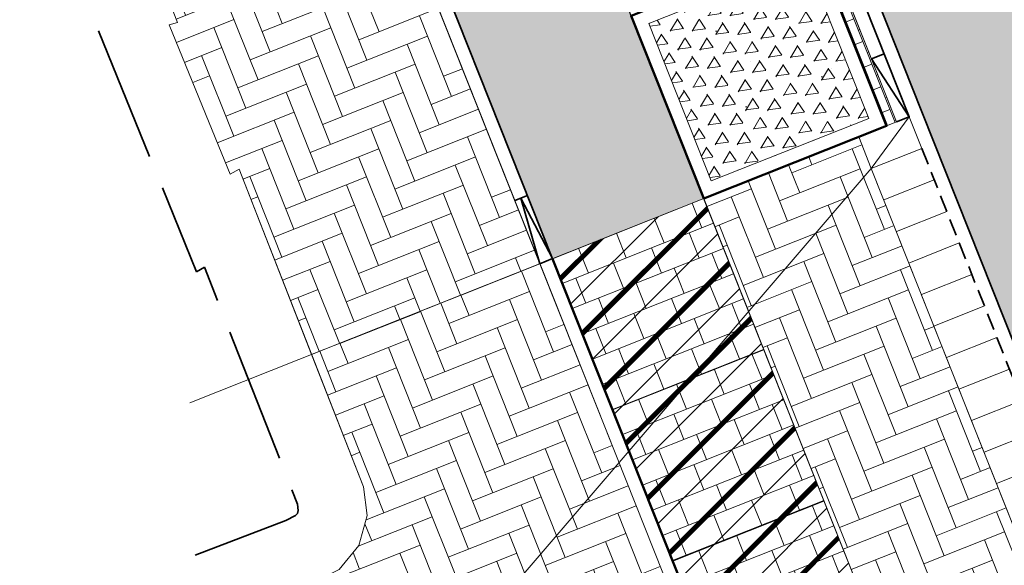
# Model space of a CAD drawing. Header units: metres. Extents: x 196674 to 197628, y 355499 to 356232.
# Tile 139 of 209: x 196793 to 196807, y 355979 to 355987. Entities that reach past the tile are written whole.
import ezdxf

# ---------------------------------------------------------------- set-up
doc = ezdxf.new("R2010")
doc.units = ezdxf.units.M
doc.linetypes.add('DASHED2', pattern=[0.375, 0.25, -0.125])
doc.linetypes.add('ZZ-SYSTEEMGRENS-SO', pattern=[5, 4, -1])
doc.layers.get('0').update_dxf_attribs({"lineweight": 25})
for name, color, linetype, lineweight, true_color in [('N-WE-BC-BETONVORM-A-50', 7, 'Continuous', 18, 0xb1959e), ('N-WE-VH-GESLOTENVERHARDING_ASFALT_RIJBAAN-V', 7, 'Continuous', 5, 0xd6d6d6), ('N-WE-VH-GESLOTENVERHARDING_BETON_300x300_FIETSPAD_ROOD-A', 7, 'Continuous', 5, 0xb1959e), ('N-WE-VH-GOOT-TEGEL_200x200-G', 7, 'Continuous', 35, 0x00a5a5), ('N-WE-VH-HALFVERHARDING_GEBONDEN_SPLIT-A', 7, 'Continuous', 5, 0xaab7a9), ('N-WE-VH-KANTOPSLUITING_GELEIDEBAND_50 200-G', 1, 'Continuous', 35, 0xff0000), ('N-WE-VH-KANTOPSLUITING_OPSLUITBAND_200X250-G', 7, 'Continuous', 50, 0x0029a5), ('N-WE-VH-KANTOPSLUITING_VERLAGINGSBAND_GELEIDEBAND_50 200-G', 1, 'Continuous', 35, 0xff0000), ('N-WE-VH-KANTOPSLUITING_VERLOOPBAND_GELEIDEBAND_50 200_TROTTOIRBAND_180 200-G', 1, 'Continuous', 35, 0xff0000), ('N-WE-VH-OPENVERHARDING_STRAATBAKSTEEN_ROOD_ELLEBOOG_LINGE-A', 7, 'Continuous', 5, 0xdaaea0), ('N-WE-VH-OPENVERHARDING_STRAATBAKSTEEN_ROOD_ELLEBOOG_LINGE-INRITTEN-TUSSEN-RIJBAAN-FIETSPAD-A', 7, 'Continuous', 5, 0xdaaea0), ('N-WE-VH-OPENVERHARDING_STRAATBAKSTEEN_ROOD_STREKKEN-LINGE-A', 7, 'Continuous', 5, 0xdaaea0), ('N-WE-VH-OPENVERHARDING_TEGEL_200x300_FIETSPAD_ROOD-A', 7, 'Continuous', 5, 0xe04d68), ('X-XX-AL-GRENS_SYSTEEMGRENS-G', 7, 'ZZ-SYSTEEMGRENS-SO', 35, 0xd60036)]:
    doc.layers.add(name, color=color, linetype=linetype, lineweight=lineweight, true_color=true_color)
doc.layers.add('N-WE-VH-HULPLIJN-G', color=40, linetype='Continuous', lineweight=5, plot=False)
for name, color, linetype, lineweight in [('N-WE-VH-KANTOPSLUITING_ACHTERKANTBAND-G', 50, 'Continuous', 18), ('N-WE-VH-KANTOPSLUITING_ELEMENT_INRIT-G', 210, 'Continuous', 18), ('N-WE-VH-KANTOPSLUITING_ELEMENT_INRIT_VOORKANT_BLOKKEN-G', 210, 'DASHED2', 35), ('N-WE-VH-MATERIAALGRENS-G', 7, 'Continuous', 13)]:
    doc.layers.add(name, color=color, linetype=linetype, lineweight=lineweight)

# ---------------------------------------------------------------- blocks, each defined once
blk = doc.blocks.new('*U131')
at = {"layer": 'N-WE-VH-KANTOPSLUITING_ELEMENT_INRIT-G', "ltscale": 0.2, "flags": 128}
for points in [[(0, 0), (0.5, -0.7999999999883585)], [(1, 0), (1, -0.7999999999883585)], [(1.5, 0), (1.5, -0.7999999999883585)], [(2, 0), (2, -0.7999999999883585)], [(2.5, 0), (2.5, -0.7999999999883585)], [(3, 0), (3, -0.7999999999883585)], [(3.5, 0), (3.5, -0.7999999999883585)], [(4, 0), (4, -0.7999999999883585)], [(4.5, 0), (4.5, -0.7999999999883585)], [(5, 0), (5, -0.7999999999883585)], [(5.5, 0), (5.5, -0.7999999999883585)], [(0.5, -0.7999999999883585), (11.50000000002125, -0.7999999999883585)]]:
    blk.add_lwpolyline(points, dxfattribs=at)
at = {"layer": 'N-WE-VH-KANTOPSLUITING_ELEMENT_INRIT-G', "flags": 128}
blk.add_lwpolyline([(0.5, 0), (0, 0), (0, -0.7999999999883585), (0.5, -0.7999999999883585)], close=True, dxfattribs=at)
at = {"layer": 'N-WE-VH-KANTOPSLUITING_ELEMENT_INRIT_VOORKANT_BLOKKEN-G', "flags": 128}
blk.add_lwpolyline([(0.5, 0), (11.50000000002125, 0)], dxfattribs=at)
blk = doc.blocks.new('Boomplantvak 2900x2900')
at = {"layer": 'N-WE-VH-HALFVERHARDING_GEBONDEN_SPLIT-A'}
h = blk.add_hatch(dxfattribs=at)
h.set_pattern_fill('AVH-GRAVEL-SO', color=251, scale=0.3, pattern_type=2)
h.set_pattern_definition([(255.963757, (0.768, 1.164), (1.562108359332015e-08, -1.200000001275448), [0.197909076, -4.74981768]), (127.568592, (0.888, 1.008), (-8.399999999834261, 10.80000000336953), [0.196814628, -19.484648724]), (12.094757, (0.72, 0.972), (10.79999999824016, 2.399999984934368), [0.171813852, -17.00957142]), (255.963757, (1.068, 1.164), (1.562108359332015e-08, -1.200000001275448), [0.197909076, -4.74981768]), (127.568592, (1.188, 1.008), (-8.399999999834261, 10.80000000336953), [0.196814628, -19.484648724]), (12.094757, (1.02, 0.972), (10.79999999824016, 2.399999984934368), [0.171813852, -17.00957142]), (12.094757, (0.42, 0.972), (10.79999999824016, 2.399999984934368), [0.171813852, -17.00957142]), (127.568592, (0.588, 1.008), (-8.399999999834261, 10.80000000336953), [0.196814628, -19.484648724]), (255.963757, (0.468, 1.164), (1.562108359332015e-08, -1.200000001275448), [0.197909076, -4.74981768]), (255.963757, (0.168, 1.164), (1.562108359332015e-08, -1.200000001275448), [0.197909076, -4.74981768]), (127.568592, (0.288, 1.008), (-8.399999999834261, 10.80000000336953), [0.196814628, -19.484648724]), (12.094757, (0.12, 0.972), (10.79999999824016, 2.399999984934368), [0.171813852, -17.00957142]), (12.094757, (0, 0.672), (10.79999999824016, 2.399999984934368), [0.171813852, -17.00957142]), (127.568592, (0.168, 0.708), (-8.399999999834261, 10.80000000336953), [0.196814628, -19.484648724]), (255.963757, (0.048, 0.864), (1.562108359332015e-08, -1.200000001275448), [0.197909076, -4.74981768]), (255.963757, (0.348, 0.864), (1.562108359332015e-08, -1.200000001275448), [0.197909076, -4.74981768]), (127.568592, (0.468, 0.708), (-8.399999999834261, 10.80000000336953), [0.196814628, -19.484648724]), (12.094757, (0.3, 0.672), (10.79999999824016, 2.399999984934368), [0.171813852, -17.00957142]), (12.094757, (0.8999999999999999, 0.672), (10.79999999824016, 2.399999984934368), [0.171813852, -17.00957142]), (127.568592, (1.068, 0.708), (-8.399999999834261, 10.80000000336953), [0.196814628, -19.484648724]), (255.963757, (0.948, 0.864), (1.562108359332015e-08, -1.200000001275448), [0.197909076, -4.74981768]), (12.094757, (0.6, 0.672), (10.79999999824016, 2.399999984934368), [0.171813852, -17.00957142]), (127.568592, (0.768, 0.708), (-8.399999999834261, 10.80000000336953), [0.196814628, -19.484648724]), (255.963757, (0.648, 0.864), (1.562108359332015e-08, -1.200000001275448), [0.197909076, -4.74981768]), (12.094757, (0.12, 0.372), (10.79999999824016, 2.399999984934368), [0.171813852, -17.00957142]), (127.568592, (0.288, 0.408), (-8.399999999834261, 10.80000000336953), [0.196814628, -19.484648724]), (255.963757, (0.168, 0.564), (1.562108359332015e-08, -1.200000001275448), [0.197909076, -4.74981768]), (255.963757, (0.468, 0.564), (1.562108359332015e-08, -1.200000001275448), [0.197909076, -4.74981768]), (127.568592, (0.588, 0.408), (-8.399999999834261, 10.80000000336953), [0.196814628, -19.484648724]), (12.094757, (0.42, 0.372), (10.79999999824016, 2.399999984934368), [0.171813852, -17.00957142]), (12.094757, (1.02, 0.372), (10.79999999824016, 2.399999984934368), [0.171813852, -17.00957142]), (127.568592, (1.188, 0.408), (-8.399999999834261, 10.80000000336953), [0.196814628, -19.484648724]), (255.963757, (1.068, 0.564), (1.562108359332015e-08, -1.200000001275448), [0.197909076, -4.74981768]), (12.094757, (0.72, 0.372), (10.79999999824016, 2.399999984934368), [0.171813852, -17.00957142]), (127.568592, (0.888, 0.408), (-8.399999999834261, 10.80000000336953), [0.196814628, -19.484648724]), (255.963757, (0.768, 0.564), (1.562108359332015e-08, -1.200000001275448), [0.197909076, -4.74981768]), (255.963757, (0.648, 0.264), (1.562108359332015e-08, -1.200000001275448), [0.197909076, -4.74981768]), (127.568592, (0.768, 0.108), (-8.399999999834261, 10.80000000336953), [0.196814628, -19.484648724]), (12.094757, (0.6, 0.072), (10.79999999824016, 2.399999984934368), [0.171813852, -17.00957142]), (255.963757, (0.948, 0.264), (1.562108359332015e-08, -1.200000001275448), [0.197909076, -4.74981768]), (127.568592, (1.068, 0.108), (-8.399999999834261, 10.80000000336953), [0.196814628, -19.484648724]), (12.094757, (0.8999999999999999, 0.072), (10.79999999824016, 2.399999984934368), [0.171813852, -17.00957142]), (12.094757, (0.3, 0.072), (10.79999999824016, 2.399999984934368), [0.171813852, -17.00957142]), (127.568592, (0.468, 0.108), (-8.399999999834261, 10.80000000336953), [0.196814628, -19.484648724]), (255.963757, (0.348, 0.264), (1.562108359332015e-08, -1.200000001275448), [0.197909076, -4.74981768]), (255.963757, (0.048, 0.264), (1.562108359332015e-08, -1.200000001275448), [0.197909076, -4.74981768]), (127.568592, (0.168, 0.108), (-8.399999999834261, 10.80000000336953), [0.196814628, -19.484648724]), (12.094757, (0, 0.072), (10.79999999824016, 2.399999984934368), [0.171813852, -17.00957142]), (63.434949, (0.31199946, 1.139999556), (-1.073312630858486, 0.536656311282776), [5.039999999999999e-07, -1.199999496]), (0, (0.216, 1.14), (0, 1.2), [0, -1.2]), (63.434949, (0.31199946, 1.139999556), (-1.073312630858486, 0.536656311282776), [5.039999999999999e-07, -1.199999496]), (0, (0.216, 1.14), (0, 1.2), [0, -1.2])])
h.paths.add_polyline_path([(0.2000000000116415, -0.2000000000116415), (2.699999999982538, -0.2000000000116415), (2.699999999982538, -2.700000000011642), (0.2000000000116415, -2.700000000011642)])
at = {"layer": 'N-WE-VH-OPENVERHARDING_STRAATBAKSTEEN_ROOD_STREKKEN-LINGE-A', "true_color": 0xb05e45}
h = blk.add_hatch(dxfattribs=at)
h.set_pattern_fill('AVH-BSS_LINGEFORMAAT_HALFST', color=25, scale=1.5, angle=90, pattern_type=2)
h.set_pattern_definition([(90, (-1.469576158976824e-17, -2.980000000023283), (-0.18, 0.36), [0.12, -0.12]), (180, (-1.469576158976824e-17, -2.980000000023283), (-1.469576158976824e-17, -0.12), [])])
h.paths.add_polyline_path([(2.899999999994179, -3.060000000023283), (2.899999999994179, -2.900000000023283), (0, -2.900000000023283), (0, -3.060000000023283)])
at = {"layer": 'N-WE-VH-KANTOPSLUITING_ACHTERKANTBAND-G', "ltscale": 0.2, "flags": 128}
blk.add_lwpolyline([(0.2000000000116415, -0.2000000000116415), (2.699999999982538, -0.2000000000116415), (2.699999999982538, -2.700000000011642), (0.2000000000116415, -2.700000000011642)], close=True, dxfattribs=at)
at = {"layer": 'N-WE-VH-KANTOPSLUITING_OPSLUITBAND_200X250-G', "ltscale": 0.1, "flags": 128}
blk.add_lwpolyline([(0, 0), (2.899999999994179, 0), (2.899999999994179, -2.900000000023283), (0, -2.900000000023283)], close=True, dxfattribs=at)
at = {"layer": 'N-WE-VH-MATERIAALGRENS-G', "ltscale": 0.2, "flags": 128}
blk.add_lwpolyline([(2.899999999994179, -2.900000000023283), (2.899999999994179, -3.060000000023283), (-2.939152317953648e-17, -3.060000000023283), (0, -2.900000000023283)], dxfattribs=at)
blk = doc.blocks.new('Verloopband')
at = {"flags": 128}
blk.add_lwpolyline([(-0.2763672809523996, 0.9662406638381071), (0, 0), (-0.4622285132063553, 0.8923814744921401)], close=True, dxfattribs=at)

msp = doc.modelspace()

# ---------------------------------------------------------------- hatches: boundary and pattern name
at = {"layer": 'N-WE-BC-BETONVORM-A-50'}
h = msp.add_hatch(dxfattribs=at)
h.set_pattern_fill('ACO-BETON_ONGEWAPEND-SODMM', color=256, scale=0.1, pattern_type=2)
h.set_pattern_definition([(45, (0, -1000), (-0.5656854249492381, 0.5656854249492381), []), (45, (0, -999.51432), (-0.5656854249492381, 0.5656854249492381), []), (45, (0, -999.49432), (-0.5656854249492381, 0.5656854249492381), []), (45, (0, -999.47432), (-0.5656854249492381, 0.5656854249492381), []), (45, (0, -999.45432), (-0.5656854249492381, 0.5656854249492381), []), (45, (0, -999.43432), (-0.5656854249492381, 0.5656854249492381), [])])
h.paths.add_polyline_path([(196802.9830439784, 355984.3251337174), (196800.7526614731, 355983.4389092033), (196805.1842540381, 355972.2871834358), (196807.4141665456, 355973.1732212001)])
at = {"layer": 'N-WE-VH-GESLOTENVERHARDING_ASFALT_RIJBAAN-V'}
h = msp.add_hatch(color=256, dxfattribs=at)
h.dxf.hatch_style = 1
h.paths.add_polyline_path([(196787.3892659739, 356048.9116752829), (196781.906141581, 356046.73274255), (196806.1984602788, 355985.602904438), (196807.591634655, 355982.0970833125), (196813.0747300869, 355984.2760045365)])
at = {"layer": 'N-WE-VH-GESLOTENVERHARDING_BETON_300x300_FIETSPAD_ROOD-A'}
h = msp.add_hatch(dxfattribs=at)
h.set_pattern_fill('AVH-TEGEL_200X300_HALFST', color=256, scale=2, angle=21.67, pattern_type=2)
h.set_pattern_definition([(21.67, (0, 0), (-0.1477040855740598, 0.3717304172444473), []), (111.67, (0, 0), (-0.5575956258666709, -0.2215561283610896), [0.4, -0.4]), (111.67, (0.3717304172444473, 0.1477040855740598), (-0.5575956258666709, -0.2215561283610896), [-0.4, 0.4])])
h.paths.add_polyline_path([(196802.9830439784, 355984.3251337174), (196800.7526614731, 355983.4389092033), (196805.1842540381, 355972.2871834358), (196807.4141665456, 355973.1732212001)])
at = {"layer": 'N-WE-VH-OPENVERHARDING_STRAATBAKSTEEN_ROOD_ELLEBOOG_LINGE-A', "true_color": 0xb05e45}
h = msp.add_hatch(dxfattribs=at)
h.set_pattern_fill('AVH-ROO_BSS_LINGEFRMT_ELLEBOOG', color=25, scale=4, angle=21.67232329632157, pattern_type=2)
h.set_pattern_definition([(21.67232329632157, (196790.8081201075, 356004.5081832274), (0.1792042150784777, 0.4155548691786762), [1.28, -0.64]), (291.6723232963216, (196790.4535941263, 356005.4003218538), (0.1792042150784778, 0.4155548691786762), [1.28, -0.64])])
h.paths.add_polyline_path([(196793.1603808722, 356002.002758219), (196790.3445729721, 356000.8837874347), (196793.5940201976, 355992.701559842), (196793.0358091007, 355992.4815589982), (196793.641, 355990.946), (196795.226, 355986.924), (196795.102, 355986.889), (196795.877, 355984.985), (196796, 355984.683), (196796.132, 355984.759), (196797.2012879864, 355982.0277995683), (196800.5667962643, 355983.3650571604)])
h = msp.add_hatch(dxfattribs=at)
h.set_pattern_fill('AVH-ROO_BSS_LINGEFRMT_ELLEBOOG', color=25, scale=4, angle=21.67232329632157, pattern_type=2)
h.set_pattern_definition([(21.67232329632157, (196753.6511661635, 356089.3677123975), (0.1792042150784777, 0.4155548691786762), [1.28, -0.64]), (291.6723232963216, (196753.2966401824, 356090.2598510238), (0.1792042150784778, 0.4155548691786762), [1.28, -0.64])])
edge = h.paths.add_edge_path()
edge.add_line((196803.9086819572, 355974.9554469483), (196801.6951311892, 355980.5256850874))
edge.add_line((196801.6951311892, 355980.5256850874), (196800.5667962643, 355983.3650571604))
edge.add_line((196800.5667962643, 355983.3650571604), (196797.2012879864, 355982.0277995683))
edge.add_line((196797.2012879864, 355982.0277995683), (196797.967, 355980.072))
edge.add_line((196797.967, 355980.072), (196798.023, 355979.653))
edge.add_line((196798.023, 355979.653), (196797.9, 355979.21))
edge.add_line((196797.9, 355979.21), (196797.607, 355978.855))
edge.add_line((196797.607, 355978.855), (196798.2039165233, 355977.2934849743))
edge.add_line((196798.2039165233, 355977.2934849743), (196799.1281620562, 355977.6588287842))
edge.add_line((196799.1281620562, 355977.6588287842), (196799.2016841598, 355977.4728328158))
edge.add_line((196799.2016841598, 355977.4728328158), (196800.3923838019, 355974.4606048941))
edge.add_line((196800.3923838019, 355974.4606048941), (196800.5761890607, 355973.995614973))
edge.add_line((196800.5761890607, 355973.995614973), (196800.6495669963, 355973.8103843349))
edge.add_line((196800.6495669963, 355973.8103843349), (196799.6819245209, 355973.4270621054))
edge.add_line((196799.6819245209, 355973.4270621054), (196801.011, 355970.072))
edge.add_line((196801.011, 355970.072), (196801.11, 355969.889))
edge.add_line((196801.11, 355969.889), (196801.216, 355969.92))
edge.add_line((196801.216, 355969.92), (196801.7807314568, 355969.2305473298))
edge.add_line((196801.7807314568, 355969.2305473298), (196801.9538335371, 355969.3723354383))
edge.add_line((196801.9538335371, 355969.3723354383), (196802.3465361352, 355968.8984905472))
edge.add_line((196802.3465361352, 355968.8984905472), (196802.1792697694, 355968.7439916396))
edge.add_line((196802.1792697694, 355968.7439916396), (196802.674, 355968.14))
edge.add_line((196802.674, 355968.14), (196802.6835996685, 355967.3960256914))
edge.add_line((196802.6835996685, 355967.3960256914), (196802.9777696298, 355967.3904200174))
edge.add_line((196802.9777696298, 355967.3904200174), (196803.0156859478, 355966.7687982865))
edge.add_line((196803.0156859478, 355966.7687982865), (196802.6916611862, 355966.7712580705))
edge.add_line((196802.6916611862, 355966.7712580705), (196802.704, 355965.815))
edge.add_arc((196802.8912605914, 355965.3892496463), 0.4651127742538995, -72.77397302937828, 113.7416507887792, ccw=False)
edge.add_line((196803.0290000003, 355964.9450000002), (196803.468, 355963.792))
edge.add_line((196803.468, 355963.792), (196803.557, 355963.832))
edge.add_arc((196803.6999182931, 355963.394913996), 0.4598584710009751, -54.1871004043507, 108.10669903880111, ccw=False)
edge.add_line((196803.969, 355963.022), (196804.4833833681, 355962.4257747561))
edge.add_line((196804.4833833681, 355962.4257747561), (196804.7923505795, 355962.6885800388))
edge.add_line((196804.7923505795, 355962.6885800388), (196805.2958995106, 355962.1288648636))
edge.add_line((196805.2958995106, 355962.1288648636), (196804.9924095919, 355961.8357590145))
edge.add_line((196804.9924095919, 355961.8357590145), (196805.402, 355961.361))
edge.add_line((196805.402, 355961.361), (196805.4285984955, 355960.6215618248))
edge.add_line((196805.4285984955, 355960.6215618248), (196805.7640413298, 355960.6193405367))
edge.add_line((196805.7640413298, 355960.6193405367), (196805.807229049, 355959.8827302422))
edge.add_line((196805.807229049, 355959.8827302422), (196805.4555603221, 355959.8701335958))
edge.add_line((196805.4555603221, 355959.8701335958), (196805.482, 355959.132))
edge.add_line((196805.482, 355959.132), (196805.386, 355959.131))
edge.add_line((196805.386, 355959.131), (196806.356, 355956.707))
edge.add_line((196806.356, 355956.707), (196806.442, 355956.748))
edge.add_line((196806.442, 355956.748), (196807.378, 355956.272))
edge.add_line((196807.378, 355956.272), (196807.424, 355956.291))
edge.add_line((196807.424, 355956.291), (196808.118, 355954.527))
edge.add_line((196808.118, 355954.527), (196808.072, 355954.508))
edge.add_line((196808.072, 355954.508), (196807.71, 355953.54))
edge.add_line((196807.71, 355953.54), (196807.614, 355953.483))
edge.add_line((196807.614, 355953.483), (196808.81, 355950.484))
edge.add_line((196808.81, 355950.484), (196809.639, 355950.802))
edge.add_line((196809.639, 355950.802), (196812.9794729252, 355952.1294668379))
edge.add_line((196812.9794729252, 355952.1294668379), (196803.9086819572, 355974.9554469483))
at = {"layer": 'N-WE-VH-OPENVERHARDING_STRAATBAKSTEEN_ROOD_ELLEBOOG_LINGE-INRITTEN-TUSSEN-RIJBAAN-FIETSPAD-A', "true_color": 0xb05e45}
h = msp.add_hatch(dxfattribs=at)
h.set_pattern_fill('AVH-ROO_BSS_LINGEFRMT_ELLEBOOG', color=25, scale=4, angle=21.67232329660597, pattern_type=2)
h.set_pattern_definition([(21.67232329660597, (0, 0), (0.179204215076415, 0.4155548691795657), [1.28, -0.6399999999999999]), (291.672323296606, (-0.3545259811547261, 0.892138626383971), (0.179204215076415, 0.4155548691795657), [1.28, -0.64])])
h.paths.add_polyline_path([(196805.4537971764, 355984.7689506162), (196805.2691850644, 355985.2335134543), (196802.9830439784, 355984.3251337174), (196807.4146187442, 355973.1734008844), (196809.7007229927, 355974.0818733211), (196808.5928293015, 355976.8698065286)])
at = {"layer": 'N-WE-VH-OPENVERHARDING_TEGEL_200x300_FIETSPAD_ROOD-A'}
h = msp.add_hatch(dxfattribs=at)
h.set_pattern_fill('AVH-TEGEL_200X300_HALFST', color=256, scale=2, angle=21.67232329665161, pattern_type=2)
h.set_pattern_definition([(21.67232329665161, (0, 0), (-0.1477191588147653, 0.3717244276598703), []), (111.6723232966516, (0, 0), (-0.5575866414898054, -0.2215787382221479), [0.4, -0.4]), (111.6723232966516, (0.3717244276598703, 0.1477191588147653), (-0.5575866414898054, -0.2215787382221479), [-0.4, 0.4])])
h.paths.add_polyline_path([(196783.3137253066, 356033.8215313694), (196777.0725908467, 356049.526888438), (196774.8422442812, 356048.6405734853), (196800.7526614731, 355983.4389092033), (196802.9830439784, 355984.3251337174), (196789.5548597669, 356018.1161743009), (196788.4838958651, 356020.8111764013)])

# ---------------------------------------------------------------- linework, layer by layer
at = {"layer": 'N-WE-VH-GOOT-TEGEL_200x200-G', "ltscale": 0.2, "flags": 128}
msp.add_lwpolyline([(196725.7170592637, 356117.234662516, -0.2688880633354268), (196725.2587803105, 356119.3932215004, 0.00453733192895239), (196725.4140313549, 356119.8828110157, -0.3361303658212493), (196726.5902590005, 356120.7301274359, -0.0001599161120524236), (196726.5910263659, 356120.7301085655, -0.0003903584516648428), (196726.6147523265, 356120.7294989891, -0.01949587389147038), (196727.7971137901, 356120.6519976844, -0.02145946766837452), (196731.3785676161, 356120.1204057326, -0.005957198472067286), (196732.3636253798, 356119.9184881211, -0.1495155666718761), (196753.8973423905, 356107.8472117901, -0.06289233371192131), (196760.1904084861, 356099.3492565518), (196762.4494079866, 356095.3277041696, -0.03339897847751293), (196763.3225944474, 356093.4968757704), (196806.1984602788, 355985.602904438), (196822.2843167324, 355945.1240266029), (196826.309662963, 355934.9945380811), (196834.2309629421, 355915.0611677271), (196841.5430613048, 355896.6608085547), (196880.9310656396, 355797.5437848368, -0.02492249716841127)], format="xyb", dxfattribs=at)
at = {"layer": 'N-WE-VH-HULPLIJN-G', "flags": 128}
for points in [[(196783.3137253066, 356033.8215313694), (196777.0725908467, 356049.526888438), (196774.8422442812, 356048.6405734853), (196800.7526614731, 355983.4389092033), (196802.9830439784, 355984.3251337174), (196789.5548597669, 356018.1161743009), (196788.4838958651, 356020.8111764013)], [(196787.3892659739, 356048.9116752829), (196781.906141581, 356046.73274255), (196806.1984602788, 355985.602904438), (196807.591634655, 355982.0970833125), (196813.0747300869, 355984.2760045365)], [(196793.1603808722, 356002.002758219), (196790.3445729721, 356000.8837874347), (196793.5940201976, 355992.701559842), (196793.0358091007, 355992.4815589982), (196793.641, 355990.946), (196795.226, 355986.924), (196795.102, 355986.889), (196795.877, 355984.985), (196796, 355984.683), (196796.132, 355984.759), (196797.2012879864, 355982.0277995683), (196800.5667962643, 355983.3650571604)], [(196810.2583107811, 355974.3034525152), (196809.7007229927, 355974.0818733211), (196808.5928293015, 355976.8698065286), (196805.4537971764, 355984.7689506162), (196805.2691850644, 355985.2335134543), (196802.9830439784, 355984.3251337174), (196809.5262419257, 355967.8596560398), (196812.2213967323, 355968.9305540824), (196812.3699796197, 355968.9895922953)], [(196810.2583107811, 355974.3034525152), (196809.7007229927, 355974.0818733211), (196808.5928293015, 355976.8698065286), (196805.4537971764, 355984.7689506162), (196805.2691850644, 355985.2335134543), (196802.9830439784, 355984.3251337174), (196809.5262419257, 355967.8596560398), (196812.2213967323, 355968.9305540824), (196812.3699796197, 355968.9895922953)], [(196805.4537971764, 355984.7689506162), (196805.2691850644, 355985.2335134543), (196802.9830439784, 355984.3251337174), (196807.4146187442, 355973.1734008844), (196809.7007229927, 355974.0818733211), (196808.5928293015, 355976.8698065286)], [(196802.9830439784, 355984.3251337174), (196800.7526614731, 355983.4389092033), (196805.1842540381, 355972.2871834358), (196807.4141665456, 355973.1732212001)]]:
    msp.add_lwpolyline(points, close=True, dxfattribs=at)
for points in [[(196793.641, 355990.946), (196795.226, 355986.924), (196795.102, 355986.889), (196795.877, 355984.985), (196796, 355984.683), (196796.132, 355984.759), (196797.967, 355980.072), (196798.023, 355979.653), (196797.9, 355979.21), (196797.607, 355978.855), (196797.231, 355978.662), (196786.015, 355974.292)], [(196805.4537971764, 355984.7689506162), (196799.2016841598, 355977.4728328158)], [(196802.9830439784, 355984.3251337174), (196795.4071434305, 355981.3149106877)], [(196803.9086819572, 355974.9554469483), (196801.6951311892, 355980.5256850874), (196800.5667962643, 355983.3650571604), (196797.2012879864, 355982.0277995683), (196797.967, 355980.072), (196798.023, 355979.653), (196797.9, 355979.21), (196797.607, 355978.855)]]:
    msp.add_lwpolyline(points, dxfattribs=at)
at = {"layer": 'N-WE-VH-KANTOPSLUITING_ACHTERKANTBAND-G', "flags": 128}
msp.add_lwpolyline([(196801.6951311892, 355980.5256850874), (196757.4628411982, 356091.8329983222, 0.1891361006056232), (196737.6024081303, 356113.0617436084, 0.1165927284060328), (196730.9461400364, 356114.499230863)], format="xyb", dxfattribs=at)
for points in [[(196762.9508674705, 356093.3491630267), (196805.8267358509, 355985.4551852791)], [(196803.9086819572, 355974.9554469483), (196801.6951311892, 355980.5256850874)]]:
    msp.add_lwpolyline(points, dxfattribs=at)
at = {"layer": 'N-WE-VH-KANTOPSLUITING_GELEIDEBAND_50 200-G', "ltscale": 0.2, "flags": 128}
msp.add_lwpolyline([(196800.752661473, 355983.4389092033), (196757.6487034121, 356091.9068579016, 0.1891361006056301), (196737.688469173, 356113.2422802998, 0.1165927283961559), (196730.9422515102, 356114.6991930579)], format="xyb", dxfattribs=at)
msp.add_lwpolyline([(196795.6870282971, 356011.5125821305), (196806.012598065, 355985.5290448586)], dxfattribs=at)
at = {"layer": 'N-WE-VH-KANTOPSLUITING_OPSLUITBAND_200X250-G', "ltscale": 0.1, "flags": 128}
msp.add_lwpolyline([(196805.3809691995, 355971.7921056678), (196800.752661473, 355983.4389092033)], dxfattribs=at)
at = {"layer": 'N-WE-VH-KANTOPSLUITING_VERLAGINGSBAND_GELEIDEBAND_50 200-G', "ltscale": 0.2}
msp.add_line((196800.3846052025, 355984.3684546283), (196800.1986513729, 355984.2948255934), dxfattribs=at)
at = {"layer": 'N-WE-VH-KANTOPSLUITING_VERLOOPBAND_GELEIDEBAND_50 200_TROTTOIRBAND_180 200-G', "flags": 128}
msp.add_lwpolyline([(196805.6433001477, 355986.4583559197), (196805.4574756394, 355986.384511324), (196806.0125978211, 355985.5290454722), (196805.8267358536, 355985.4551852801)], dxfattribs=at)
at = {"layer": 'N-WE-VH-MATERIAALGRENS-G', "flags": 128}
for points in [[(196760.1810376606, 356092.0332430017), (196874.7034878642, 355803.8458975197)], [(196800.7526614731, 355983.4389092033), (196802.9830439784, 355984.3251337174)], [(196801.6388859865, 355981.2085266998), (196803.8692684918, 355982.094751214)], [(196802.5251104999, 355978.9781441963), (196804.7554930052, 355979.8643687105)]]:
    msp.add_lwpolyline(points, dxfattribs=at)
at = {"layer": 'X-XX-AL-GRENS_SYSTEEMGRENS-G', "ltscale": 0.5, "flags": 128}
msp.add_lwpolyline([(197173.0845801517, 355664.4267221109), (197172.678291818, 355658.1040395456), (197176.2062336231, 355657.9276386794), (197179.6585214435, 355660.8258546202), (197196.8460500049, 355641.1849859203), (197196.618113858, 355640.9851655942), (197203.3658004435, 355633.2880423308), (197204.598351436, 355636.2035375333), (197206.181120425, 355637.5931654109), (197210.3450714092, 355632.9793581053), (197211.1344663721, 355633.8542043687), (197215.577003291, 355630.1111014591), (197222.812057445, 355638.6980935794), (197225.7729980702, 355636.1981525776), (197252.4997837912, 355613.6295939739), (197256.3974516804, 355618.2471244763), (197230.4350738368, 355640.1698336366), (197234.5465854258, 355645.0395252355), (197230.9951246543, 355648.102425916), (197227.7363916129, 355651.014992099), (197227.7150354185, 355650.9915016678), (197227.3858924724, 355651.2966605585), (197230.5297411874, 355654.3837220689), (197222.7747070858, 355662.5864016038), (197213.3031688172, 355673.0409596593), (197208.7438719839, 355679.5515306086), (197204.6678372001, 355688.2834966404), (197202.9207222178, 355693.3147658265), (197202.5296188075, 355695.8358091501), (197209.2561496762, 355696.7388380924), (197208.765603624, 355699.4053961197), (197208.8375775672, 355699.4157603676), (197208.4960738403, 355702.0476424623), (197209.7550059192, 355702.1614664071), (197209.6289773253, 355703.3557373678), (197209.431316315, 355705.9322142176), (197209.3853665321, 355708.5054020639), (197209.4909423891, 355711.0763696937), (197209.825975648, 355714.406320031), (197209.1003553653, 355714.700446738), (197209.2732684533, 355715.2254737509), (197208.7827839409, 355715.4092287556), (197209.8333840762, 355718.2914021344), (197204.6571410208, 355720.1605124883), (197206.9259623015, 355726.3911903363), (197207.3755778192, 355727.6258113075), (197205.6951706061, 355728.2354618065), (197201.970541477, 355729.6509828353, -0.03199396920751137), (197199.2658455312, 355725.4928494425), (197194.4988616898, 355729.2364659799), (197191.8020115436, 355731.3330088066), (197190.6829954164, 355730.2418318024), (197188.9323846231, 355731.7580333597, 0.01582069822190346), (197191.308975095, 355733.798286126), (197190.5246250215, 355734.700084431), (197189.8547559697, 355735.4391273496), (197188.5065648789, 355737.3969406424), (197188.3768484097, 355737.5504837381), (197186.2264232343, 355740.6599554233), (197185.4143065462, 355740.8273772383), (197177.0047230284, 355735.000759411), (197161.0308464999, 355735.7499021), (197143.9921317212, 355736.546230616), (197117.3114725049, 355737.8750504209), (197104.5701917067, 355738.4152468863), (197089.3270001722, 355739.2400485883), (197089.4979420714, 355743.4763910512), (197087.6423294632, 355744.6045541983), (197087.2320594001, 355744.8539874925), (197086.4302028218, 355745.4612094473), (197085.6301577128, 355746.0670596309), (197084.2515270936, 355747.3631431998), (197083.0033431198, 355748.790046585), (197081.9521148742, 355750.2640411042), (197081.052108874, 355751.8364435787), (197080.680597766, 355752.6629727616), (197080.3089695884, 355753.4897623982), (197079.7287775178, 355755.2084983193), (197079.3027229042, 355757.0287405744), (197079.0552433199, 355758.8767777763), (197078.9881413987, 355760.748092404), (197079.0484954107, 355761.6954089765), (197079.4901165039, 355761.5482019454), (197081.8987959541, 355767.3947458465), (197083.4122910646, 355769.9863346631), (197084.9290730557, 355772.1438856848), (197085.2777218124, 355772.6391357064), (197085.9504292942, 355773.4546849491), (197087.2615113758, 355775.0451778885), (197089.4568843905, 355777.2328139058), (197092.7058230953, 355779.8115121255), (197090.7255592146, 355782.8612331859), (197090.5279328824, 355783.1655891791), (197094.0593130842, 355784.7965387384), (197089.240221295, 355793.944965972), (197079.8514273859, 355789.6587774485), (197073.1066642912, 355808.1301448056), (197062.6964714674, 355839.0387078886), (197050.201550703, 355834.8591941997), (197054.256388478, 355823.4068109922), (197060.9054150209, 355805.9824325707), (197064.0917084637, 355798.9340248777), (197065.6061934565, 355785.3714584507), (197066.4118943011, 355778.1591798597), (197064.2976158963, 355775.7696807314), (197061.8930028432, 355773.065075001), (197059.8798242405, 355770.937906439), (197059.567781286, 355770.7063368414), (197054.395078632, 355766.8676324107), (197050.1449273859, 355764.4954855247), (197046.646028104, 355763.2036366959), (197046.6485450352, 355763.1967402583), (197042.8018864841, 355761.7681380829), (197042.6247659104, 355761.7025895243), (197032.2172606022, 355760.2665015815), (197022.1724443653, 355758.1057256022), (197022.1490316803, 355758.1349914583), (197018.4791559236, 355757.3507739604), (197017.1834583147, 355757.8590001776), (197013.9320116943, 355762.4906063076), (197012.2359937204, 355764.9334332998), (197011.548662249, 355765.9454268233), (197009.5874376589, 355768.7952768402), (197008.1879451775, 355770.6627745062), (197008.1739746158, 355770.651876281), (197004.3621297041, 355775.7021426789), (197000.7500667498, 355780.6711859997), (196997.3281167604, 355785.4310589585), (196992.0624097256, 355792.5561596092), (196987.5636689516, 355799.6503659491), (196980.2918957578, 355812.3582609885), (196971.7451011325, 355828.1610038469), (196956.4456734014, 355821.2458726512), (196960.0166344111, 355812.4100996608), (196962.4976294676, 355807.0886023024, -0.6085831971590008), (196961.4131292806, 355806.2394416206), (196970.6320923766, 355792.5786144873), (196976.225457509, 355784.303374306), (196982.879968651, 355776.9163582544), (196982.5041383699, 355776.476222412), (196987.7472751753, 355765.3430715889), (196990.3620391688, 355759.9089379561), (196989.6128942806, 355758.3801676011), (196986.801356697, 355757.089894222), (196981.5916446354, 355758.3619052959), (196976.4931413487, 355759.6093032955), (196973.9250311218, 355760.2238822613), (196971.9270970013, 355760.7020113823), (196970.093883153, 355761.1263081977), (196965.2690985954, 355762.243003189), (196955.7026120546, 355764.457163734), (196954.8259486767, 355764.7114400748), (196955.7288446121, 355765.5914382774), (196946.4199106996, 355767.8862061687), (196945.5109518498, 355767.0898728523), (196943.3561815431, 355767.6616250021), (196942.0243707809, 355768.0150110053), (196940.699224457, 355768.3753913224), (196937.911680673, 355769.161377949), (196937.9158913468, 355769.1720679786), (196934.1448626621, 355770.5833311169), (196931.0328001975, 355771.949971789), (196928.1497259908, 355773.3159879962), (196926.2238803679, 355774.3657393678), (196926.7008714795, 355775.2077771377), (196923.9720996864, 355776.8118532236), (196922.1171638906, 355777.9575551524), (196917.5440237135, 355780.8012867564), (196917.0166342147, 355779.9474843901), (196915.4224701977, 355780.9309636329), (196913.0167641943, 355782.4772167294), (196912.757872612, 355782.6539056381), (196911.190523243, 355783.7714957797), (196908.5042566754, 355786.2619442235), (196907.2206986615, 355787.4460719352), (196905.8442773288, 355789.1071714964), (196903.2522146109, 355793.7425243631), (196899.3236920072, 355801.1348770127), (196896.7844047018, 355806.8801932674), (196892.3931631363, 355816.7971943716), (196889.396342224, 355823.7408055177), (196885.4294056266, 355833.1531130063), (196886.3148759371, 355833.6745129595), (196885.0357126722, 355834.4994199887), (196884.9096875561, 355834.6903417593), (196883.5318420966, 355838.2464489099), (196881.8574062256, 355842.456115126), (196879.7964254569, 355847.3435551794), (196879.5508475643, 355847.9274201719), (196877.9207976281, 355851.9810838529), (196875.2708346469, 355858.5729917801), (196872.6243587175, 355865.1536886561), (196870.4789281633, 355870.5362599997), (196868.3870366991, 355875.7889875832), (196865.3800609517, 355883.3409266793), (196863.5295936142, 355887.9873007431), (196863.4110328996, 355888.2849971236), (196862.7400305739, 355889.9711056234), (196863.0622626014, 355890.0962442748), (196861.3970005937, 355894.1395962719), (196861.4037374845, 355894.142038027), (196859.229652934, 355899.4431236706), (196859.0298403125, 355899.3580359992), (196858.8952095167, 355899.696553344), (196858.3959365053, 355900.9492390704), (196849.546747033, 355923.1807260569), (196850.1922005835, 355924.6939033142), (196860.258528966, 355928.6657372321), (196869.5490503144, 355931.0234685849), (196873.3453938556, 355931.8019435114), (196886.2438454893, 355935.4284136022), (196898.3098795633, 355938.5764862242), (196898.3110943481, 355938.5724965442), (196903.1917021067, 355939.7712405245), (196904.7097162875, 355939.0568809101), (196905.0282216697, 355938.2924679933), (196909.0130922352, 355939.952830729), (196908.2642147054, 355942.2627148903), (196902.9799573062, 355958.738663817), (196902.4497829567, 355960.2008490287), (196901.8115777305, 355961.6192158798), (196900.9680556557, 355963.3204536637), (196898.0063144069, 355968.7541705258), (196894.5625896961, 355975.3226559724), (196892.3896866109, 355979.4813913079), (196888.5416758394, 355987.5664713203), (196887.4815956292, 355987.0834539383), (196885.6442474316, 355986.3271839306), (196885.5076204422, 355986.6344104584), (196873.7642690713, 355982.4273955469), (196860.8311621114, 355977.7025315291), (196860.6501748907, 355978.1868262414), (196859.8859481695, 355980.2917607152), (196853.3128873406, 355977.7107309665), (196853.73029577, 355976.6477246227), (196849.4907683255, 355974.9886047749), (196849.0872389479, 355976.0301083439), (196843.9608105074, 355973.9918913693), (196837.8119168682, 355989.4043746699), (196834.5901124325, 355988.2958011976), (196829.2277835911, 355986.0429299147), (196828.1156368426, 355985.4996470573), (196826.3328622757, 355984.7522034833), (196824.2538081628, 355989.7933135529), (196823.3493071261, 355989.4238303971), (196821.5217528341, 355993.9636112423), (196822.4415567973, 355994.327010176), (196811.4142395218, 356022.6098143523), (196811.1941616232, 356022.5241126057), (196809.0787073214, 356027.7608173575), (196808.1570951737, 356027.399245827), (196802.10045471, 356042.8370581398), (196803.0324375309, 356043.2047289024), (196801.2251267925, 356047.7859519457), (196800.9629805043, 356047.6825342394), (196799.5580754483, 356051.2186581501), (196798.9326303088, 356050.9700967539), (196795.7620501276, 356058.7913388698), (196785.962956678, 356083.7526770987), (196782.5256602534, 356092.3853087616), (196783.4607012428, 356092.7526788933), (196781.019036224, 356098.8045971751), (196780.1137519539, 356098.4428009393), (196778.7301102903, 356101.9178165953), (196774.5320198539, 356112.348299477), (196772.2902714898, 356117.515377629), (196776.44078803, 356119.079716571), (196791.849465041, 356131.7811384), (196790.0748953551, 356134.2200693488), (196802.0204483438, 356142.8516660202), (196802.0676224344, 356142.8083428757), (196807.6543048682, 356146.8198669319), (196821.3261595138, 356152.9520820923), (196824.118863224, 356147.8038902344), (196826.9348279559, 356140.6494155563), (196826.9667213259, 356140.5675271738), (196829.5085456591, 356133.5350799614), (196829.5777539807, 356133.3434260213), (196832.2898444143, 356127.7055041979), (196833.7548698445, 356124.6604513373), (196834.9901440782, 356122.0931766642), (196835.0225480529, 356122.0325953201), (196835.1990731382, 356121.7003128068), (196837.0506620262, 356117.8328811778), (196837.4462851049, 356117.0125892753), (196839.1926216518, 356113.3926815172), (196841.4323661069, 356114.511984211), (196841.8392721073, 356113.6336860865), (196848.0955434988, 356116.517072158), (196847.6769788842, 356117.425259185), (196852.5147321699, 356119.6548795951), (196850.4481800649, 356123.3458274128), (196845.5717484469, 356132.2801574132), (196843.8176550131, 356136.7414412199), (196842.4688873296, 356140.1178663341), (196840.0819394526, 356146.0228419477), (196839.9684512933, 356146.3257976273), (196837.6473192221, 356152.5214195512), (196836.4018865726, 356158.1741344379), (196834.8989662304, 356157.8391461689), (196833.0580044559, 356165.8451506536), (196834.6039987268, 356166.1812686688), (196833.231549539, 356172.4004655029), (196818.5547710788, 356168.2850407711), (196819.0904617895, 356165.4031631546), (196818.6774567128, 356164.7734485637), (196805.8544307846, 356160.1790812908), (196763.847697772, 356130.3813046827), (196763.5509762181, 356130.4127969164), (196762.5818188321, 356130.5249803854), (196761.7183121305, 356129.7086118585, 0.04730650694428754), (196752.2297252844, 356136.4176360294), (196747.6793319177, 356140.070134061), (196742.0814451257, 356144.4630395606), (196738.7537234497, 356147.2546337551), (196734.7560397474, 356150.8499354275), (196729.666907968, 356145.2019173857), (196729.4110213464, 356144.9179294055), (196728.5373751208, 356145.25504501), (196726.9098917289, 356145.8830452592), (196726.6614752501, 356145.2392657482), (196726.5077088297, 356145.3668838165), (196724.5966113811, 356147.0002316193), (196723.2386024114, 356148.3499242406), (196720.9989937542, 356150.8008754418), (196719.8259691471, 356152.0571855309), (196717.8551161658, 356153.8806850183), (196716.3066054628, 356155.1783671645), (196713.4920412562, 356157.0380855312), (196712.711518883, 356157.526736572), (196710.5865978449, 356158.6597682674), (196709.0460740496, 356159.8798850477, -0.1436820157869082), (196707.9944026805, 356162.614189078), (196707.7956403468, 356165.0395700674), (196705.255843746, 356165.9921554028), (196703.9080476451, 356165.8817021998), (196704.296213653, 356161.5859622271), (196704.322643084, 356161.4572245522), (196699.9945406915, 356161.1598107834), (196700.4765585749, 356140.6409319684, -0.8375811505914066), (196697.1042396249, 356117.7401990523), (196690.2804314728, 356092.1839640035, 0.01148923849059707), (196682.1238954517, 356058.6533288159), (196678.2447453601, 356040.9444071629), (196676.8078900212, 356034.3849397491), (196676.7367004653, 356034.0373672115), (196673.76097036, 356020.1679628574), (196685.4972137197, 356017.0123139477), (196688.4141098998, 356023.4875724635), (196684.7023326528, 356025.1594317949), (196684.8709302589, 356032.3200466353), (196686.954459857, 356036.67925281), (196701.2270857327, 356066.3816892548), (196697.4228360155, 356068.2135735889), (196701.9253072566, 356087.990611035), (196702.113404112, 356090.4525884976), (196703.1938799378, 356090.1812386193), (196704.7481254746, 356094.7148607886), (196705.3277865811, 356095.9075069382), (196706.1690198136, 356096.9042763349), (196707.142583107, 356097.5850231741), (196708.3354430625, 356098.0646037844), (196709.2981925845, 356097.8962027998), (196710.1314496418, 356097.4912135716), (196711.0135994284, 356096.7398888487), (196711.613187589, 356094.6944549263), (196715.3306055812, 356098.6467015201), (196723.1713741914, 356104.959617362), (196732.8379125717, 356111.0407349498), (196733.3237033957, 356110.1763676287), (196733.395023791, 356110.047721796, 0.4142124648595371), (196734.754474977, 356109.6579975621), (196736.9542150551, 356108.9736747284, -0.02164444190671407), (196739.4192796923, 356107.5715157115, 0.0006306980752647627), (196739.4214182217, 356107.5701773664, -0.2262979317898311), (196739.4250952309, 356107.5644124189), (196739.8764398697, 356106.708415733), (196739.5816296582, 356106.4366577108), (196740.3007240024, 356104.7008456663), (196740.9509263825, 356104.9922062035), (196741.9809548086, 356103.0387080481), (196744.8395286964, 356104.2229286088, -0.3990416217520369), (196746.5871881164, 356103.5518771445), (196746.6513408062, 356103.3996378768), (196746.689370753, 356103.0266088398), (196746.4151777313, 356101.5848105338), (196747.429397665, 356101.3609511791), (196747.5333455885, 356101.2994572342), (196747.5384435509, 356101.2929342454), (196766.0705486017, 356056.7132555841), (196765.1623874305, 356056.3282861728), (196767.2394890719, 356051.1270879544), (196768.1793575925, 356051.5344794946), (196771.4711978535, 356043.8233024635), (196774.40164759, 356036.7635904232), (196774.0151730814, 356036.5839879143), (196774.7283105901, 356034.7171646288), (196775.4376722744, 356034.2825268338), (196775.853972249, 356033.3023071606), (196775.6600364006, 356032.5504327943), (196776.765634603, 356029.8908119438), (196776.718840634, 356029.8583752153), (196777.0974306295, 356028.7594125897), (196777.9658206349, 356027.7189745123), (196778.0591666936, 356026.3169710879), (196778.4461698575, 356025.4565066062), (196778.8262353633, 356024.4427094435), (196778.82622122, 356024.4427022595), (196778.8266270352, 356024.4416646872), (196779.3783198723, 356022.97006407), (196779.3990069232, 356022.9782259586), (196780.7255773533, 356019.5865020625), (196780.754093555, 356019.5982524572), (196782.2401021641, 356015.8367131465), (196783.4327975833, 356012.7766123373), (196782.5021506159, 356012.4159202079), (196784.7325956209, 356006.6609931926), (196786.038590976, 356007.1671596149), (196787.6956637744, 356002.99373992), (196787.5357676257, 356002.9336515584), (196788.527525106, 356000.4577747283), (196788.2725773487, 356000.3582829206), (196788.9724314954, 355999.1126709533), (196789.3908675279, 355998.5302971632), (196789.7536275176, 355998.0254125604), (196789.9147147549, 355996.5999778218), (196790.4410486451, 355995.4737364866), (196790.4469192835, 355995.47546678), (196790.6242366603, 355994.9662783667), (196790.9335315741, 355995.0883984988), (196793.8902314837, 355987.5860400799), (196793.7542048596, 355987.5476454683), (196795.505857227, 355983.2445885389), (196795.6242983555, 355983.312781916), (196796.991807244, 355979.8198586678), (196797.0047048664, 355979.7233568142), (196796.9933585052, 355979.6824914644), (196796.9669683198, 355979.6505170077), (196796.822975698, 355979.5766059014), (196795.3985459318, 355979.0322727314), (196797.1469514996, 355974.4569848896), (196797.1501836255, 355974.4582530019), (196795.4187218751, 355970.4877992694), (196796.2201695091, 355969.6560949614), (196797.0849824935, 355967.4537241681), (196798.9466017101, 355968.1847329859), (196800.5529653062, 355968.8170288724), (196800.6150046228, 355968.7023501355), (196800.8616512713, 355968.7744826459), (196801.6407865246, 355967.8232749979), (196801.6785991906, 355967.7771113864), (196801.6961792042, 355966.4146603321), (196801.7040832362, 355965.8020978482, 0.2098831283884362), (196802.0368526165, 355965.0700742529, 0.1229137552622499), (196802.0944480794, 355964.5891732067), (196802.9107575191, 355962.4451987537), (196803.0986146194, 355962.5296289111, 0.04929694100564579), (196803.2118388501, 355962.3687718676), (196804.3748923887, 355961.0206686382), (196804.4152792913, 355960.973855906), (196804.4401436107, 355960.2826278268), (196804.4459236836, 355960.1212617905), (196803.9148513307, 355960.1157297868), (196805.8237591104, 355955.3454282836), (196806.4277367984, 355955.633371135), (196806.6532355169, 355955.5186944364), (196807.0270248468, 355954.5686016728), (196806.896691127, 355954.2200849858), (196806.3685258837, 355953.9064868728), (196808.2467157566, 355949.1968786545), (196809.0713129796, 355949.5131897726), (196810.7611227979, 355945.21653999), (196812.8164223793, 355939.9905657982), (196815.7958787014, 355932.7153467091), (196817.2786866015, 355929.1286764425), (196819.2233460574, 355924.3463577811), (196820.974699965, 355919.8030463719), (196821.7022264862, 355917.7120897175), (196822.8275510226, 355914.9902061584), (196826.5518493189, 355905.5439142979), (196827.5083210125, 355903.1053161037), (196827.5308293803, 355903.1196992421), (196828.5703350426, 355900.3870734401, 0.1057314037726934), (196828.7975064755, 355900.0358952, 0.1359501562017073), (196828.9295866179, 355899.5185573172), (196829.4561675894, 355898.5993144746), (196829.938950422, 355897.0408730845, 0.1142322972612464), (196830.1661458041, 355896.6512290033, 0.1021066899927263), (196830.23636084, 355896.2531616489), (196830.8234352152, 355894.775179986, 0.09413674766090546), (196831.0235326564, 355894.4601106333, 0.07582889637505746), (196831.0699955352, 355894.1621297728), (196831.3336353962, 355893.3277624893), (196830.5490288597, 355891.650566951), (196830.730654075, 355891.1774844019), (196831.6305612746, 355889.0373983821), (196832.1718899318, 355888.9724389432), (196833.8661398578, 355884.6967749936), (196833.0916363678, 355884.3898747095), (196834.2334853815, 355881.5063921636), (196835.7340846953, 355881.0039957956), (196836.3963712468, 355880.6373454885), (196840.5779483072, 355870.1214583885), (196841.1998491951, 355870.3833319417), (196841.8607508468, 355868.7841549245), (196841.3542408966, 355868.5492854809), (196842.9471889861, 355864.5225379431), (196843.474497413, 355864.7627851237), (196844.0946204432, 355863.1667495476), (196843.4777571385, 355862.8872750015), (196845.6058022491, 355857.295932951), (196845.6591832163, 355857.3179956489), (196848.9573390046, 355849.3870718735), (196849.4691744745, 355849.5945842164), (196850.1900661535, 355847.7561027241), (196849.7024440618, 355847.5164343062), (196851.7354952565, 355842.3219023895), (196851.9803218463, 355841.6963600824), (196852.2130822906, 355841.1927849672), (196852.6975573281, 355840.1446276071), (196853.8314006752, 355837.546665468), (196857.1022606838, 355828.931799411), (196857.1021774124, 355828.9317655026), (196857.104474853, 355828.9259676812), (196857.5027287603, 355827.8770374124), (196857.5177064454, 355827.8831363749), (196859.2608649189, 355823.4841013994, 0.1197895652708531), (196859.5336863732, 355823.098470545, 0.1217854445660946), (196859.5998818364, 355822.6230344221), (196860.3813539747, 355820.6705579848), (196861.5845120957, 355817.6645162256), (196865.3571916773, 355808.1762108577), (196866.650424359, 355804.9223955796), (196866.9894190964, 355804.0482756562), (196869.9609907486, 355796.3858853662), (196870.2417437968, 355795.6982130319), (196874.2597470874, 355785.8213624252), (196876.4751023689, 355779.9106257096), (196876.5248359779, 355779.9270586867), (196877.4783340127, 355777.609714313), (196877.4870572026, 355777.6127263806, 0.01261409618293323), (196879.1276028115, 355773.4671132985), (196880.5794819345, 355769.9265380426), (196879.4564760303, 355768.8985009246), (196871.5899269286, 355765.9267262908), (196874.6150694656, 355763.7405958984), (196870.7815163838, 355762.3431721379), (196871.1765744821, 355761.2637959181), (196873.4589399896, 355754.9534811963), (196873.8205499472, 355753.8743063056), (196877.933770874, 355755.2526192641), (196879.3161058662, 355751.4604592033), (196887.4423074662, 355755.0355723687), (196887.6524770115, 355755.1609821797), (196887.7433886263, 355755.192988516), (196887.8657880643, 355755.2134610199), (196887.9953583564, 355755.215742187), (196888.0352466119, 355755.2100166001), (196888.0806541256, 355755.194805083), (196888.1556229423, 355755.1569219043), (196888.2342456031, 355755.1058393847), (196888.2799178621, 355755.067193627), (196888.3187308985, 355755.0246841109), (196888.3560790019, 355754.9712798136), (196888.4037650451, 355754.8834089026), (196890.242957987, 355750.9480844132), (196890.4947138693, 355750.6026519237), (196890.4494791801, 355750.5430745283), (196891.628236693, 355748.1977836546), (196891.6577586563, 355747.9263099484), (196893.7087405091, 355743.5292781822), (196894.4921495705, 355741.852565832), (196896.872192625, 355740.7600377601), (196896.2575067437, 355739.8318439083), (196898.2715684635, 355738.9073148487), (196899.8509010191, 355738.4527733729), (196902.2825244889, 355737.7529374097), (196907.1457714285, 355736.3532654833), (196917.8474241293, 355733.273265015), (196918.1089377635, 355734.2346253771), (196926.0062285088, 355731.9296392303), (196927.0971120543, 355732.0253109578), (196927.2914126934, 355732.7211091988), (196949.25195892, 355726.9179402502), (196950.9690876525, 355725.7952060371), (196950.858498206, 355725.3568524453), (196952.0887336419, 355725.1461394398), (196952.8819526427, 355724.9555262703), (196952.8603227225, 355724.8954303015), (196952.056959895, 355721.6922553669), (196951.4518210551, 355719.279440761), (196959.2800080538, 355717.3161154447), (196960.8516613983, 355723.8815794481), (196967.4256969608, 355722.1306030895), (196973.9033481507, 355720.4361775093), (196977.8684934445, 355719.3989738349), (196980.4243569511, 355718.8238264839), (196993.7588386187, 355715.5105551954), (196994.7639516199, 355716.0034841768), (196994.9897167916, 355716.0545171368), (196996.5017647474, 355715.9488593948), (196997.3169796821, 355715.6092477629), (196997.9952041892, 355715.036856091), (196998.4610569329, 355714.3165586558), (196998.8408934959, 355713.1578975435), (196998.8373696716, 355713.1068020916), (196998.8026880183, 355712.6039181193), (196998.5054317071, 355711.57326714), (196998.967312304, 355710.0772094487), (197001.8739445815, 355710.9575141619), (197005.9055135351, 355697.924832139), (197007.9029397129, 355691.7178882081), (197012.9334617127, 355675.5491580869), (197017.8784535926, 355659.8034283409), (197019.9986344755, 355652.9868181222), (197022.5523518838, 355644.9202439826), (197025.6999454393, 355634.5227791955), (197025.7567598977, 355634.1895291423), (197025.7192859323, 355633.9168304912), (197025.6181435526, 355633.7020966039), (197025.4453286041, 355633.4758310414), (197025.195021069, 355633.3010221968), (197024.8842618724, 355633.1887622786), (197022.7809993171, 355632.7952119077), (197021.2249886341, 355633.6494658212), (197017.690051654, 355632.6264885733), (197017.7273360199, 355632.4752797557), (197014.1229230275, 355631.4103093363), (197014.0722671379, 355631.5493647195), (197010.0124796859, 355630.3545619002), (197006.5432104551, 355629.6017441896), (197006.5540181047, 355629.5513084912), (197001.1443281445, 355628.4894595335), (196999.2574320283, 355628.1228370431), (197001.9823300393, 355614.4304461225), (197003.2307288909, 355614.6849740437), (197003.6205128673, 355613.1185353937), (197004.006443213, 355611.2187676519), (197003.9614653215, 355611.2096196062), (197004.2119997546, 355610.206901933), (197004.3094756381, 355609.7270704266), (197004.3307955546, 355609.7314437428), (197004.8907984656, 355607.4901357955), (197029.380694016, 355613.7773555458), (197029.3841525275, 355613.7521287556), (197029.4775205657, 355613.7547588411), (197031.0334295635, 355607.6447371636), (197027.1484354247, 355606.7099934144), (197028.7114272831, 355600.2542212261), (197028.8948398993, 355600.3195751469), (197029.4531395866, 355598.0973388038), (197030.7251398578, 355593.0343377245), (197031.3437632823, 355590.5737261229), (197031.1685464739, 355590.5261238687), (197032.7880676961, 355584.152430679), (197036.6741025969, 355585.3719723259), (197038.212636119, 355579.409403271), (197038.2010121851, 355579.4060264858), (197038.2728747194, 355579.1493745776), (197038.1803194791, 355579.1132554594), (197039.3673898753, 355574.1879968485), (197040.0304268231, 355571.0320611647), (197040.88012635, 355567.656390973), (197041.2093863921, 355566.3427106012), (197041.6648791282, 355566.4332058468), (197042.8515333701, 355561.7517462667), (197043.1005016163, 355560.7271915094), (197044.6430261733, 355554.3201080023), (197045.6960009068, 355554.5759243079), (197046.0663295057, 355552.9632527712), (197063.3112487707, 355556.2858520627), (197062.5528863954, 355564.4253253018), (197069.6953954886, 355564.7548009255), (197074.0489944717, 355565.8013962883), (197074.0651927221, 355569.3434042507), (197066.8277845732, 355574.7719568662), (197065.569183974, 355592.4263893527), (197065.9890710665, 355592.2571108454), (197066.9647035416, 355591.9362835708), (197067.948629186, 355591.6804678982), (197069.8143987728, 355591.2835510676), (197070.9138968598, 355590.9670390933), (197072.0547459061, 355590.5568482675), (197073.3952542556, 355590.1721260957, -0.1152568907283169), (197081.1782353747, 355583.3636143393), (197088.1711537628, 355574.4210026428), (197092.5545327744, 355568.8154951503), (197099.4778845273, 355574.1657522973), (197101.0604109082, 355575.3887037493), (197095.3593342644, 355582.7660237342), (197094.9766501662, 355582.4665704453), (197094.8981522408, 355582.7529220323), (197094.2118387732, 355584.4945289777), (197092.7090311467, 355587.275688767), (197091.4245338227, 355588.9961585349), (197089.3067641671, 355591.1364624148), (197086.8976383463, 355592.962353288), (197085.5348704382, 355593.9300294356), (197077.2085234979, 355604.9027706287, -0.1058183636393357), (197071.6588760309, 355616.7440490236), (197070.2271579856, 355628.1527461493), (197068.8732504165, 355641.9015009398), (197068.754855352, 355648.6106856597), (197069.0445282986, 355655.8010382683), (197070.1813272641, 355663.7801162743), (197072.5559036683, 355674.3024406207), (197085.7316641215, 355673.7582615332), (197087.7834693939, 355674.5971967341), (197090.8065214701, 355674.4470028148), (197098.1397626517, 355681.0156148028), (197098.4240622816, 355685.9810240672), (197101.9406964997, 355685.7710316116), (197102.3433846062, 355697.078343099), (197156.4463787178, 355694.9579822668), (197156.2249856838, 355688.6267763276), (197150.0560632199, 355688.8424945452), (197149.8181020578, 355683.7954412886), (197156.0430107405, 355683.50194597), (197155.9434362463, 355681.3833071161), (197156.9940530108, 355681.3047563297), (197158.577914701, 355681.1016482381), (197160.1073547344, 355680.7434348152), (197161.7057278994, 355680.1852727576), (197163.2304949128, 355679.453872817), (197164.6201168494, 355678.5906370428), (197165.2392169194, 355678.1079641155), (197164.835822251, 355677.6446703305), (197163.4881835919, 355676.095416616), (197166.6344331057, 355672.654307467), (197167.6288975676, 355673.3756308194), (197167.9025847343, 355672.918075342), (197168.564826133, 355671.7474093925), (197169.0719519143, 355670.160087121), (197169.4840139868, 355668.6115914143), (197169.5948482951, 355667.1735395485), (197169.7172811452, 355664.6284666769), (197173.0845635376, 355664.4267231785)], format="xyb", dxfattribs=at)

# ---------------------------------------------------------------- block references
for name, p, rotation in [('Boomplantvak 2900x2900', (196802.9830439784, 355984.3251337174), 111.67), ('*U131', (196806.0125970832, 355985.5290444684), 291.6723232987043)]:
    msp.add_blockref(name, p, dxfattribs=dict(rotation=rotation))
at = {"layer": 'N-WE-VH-KANTOPSLUITING_VERLAGINGSBAND_GELEIDEBAND_50 200-G', "ltscale": 0.2, "xscale": -0.9999999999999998, "rotation": 223.4279575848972}
msp.add_blockref('Verloopband', (196800.2890254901, 355984.3308954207), dxfattribs=at)

doc.saveas('drawing.dxf')
